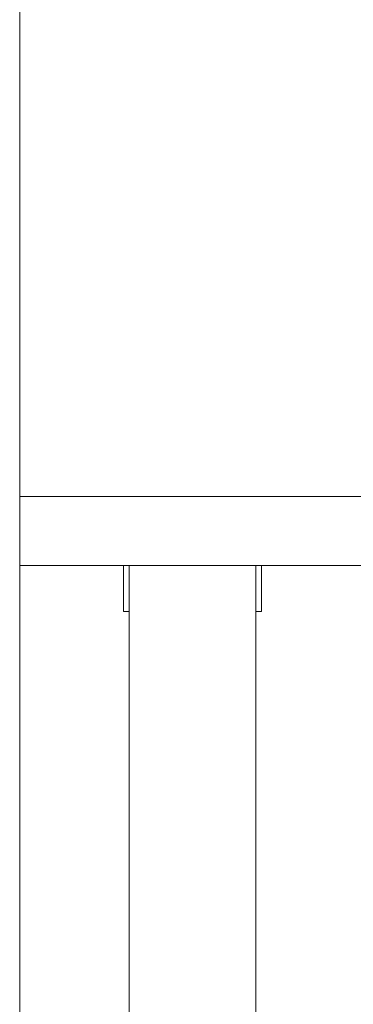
# Model space of a CAD drawing. Header units: millimetres. Extents: x -261 to 187, y -214 to 106.
# Tile 121 of 256: x -217.829 to -217.684, y -150.769 to -150.342. Entities that reach past the tile are written whole.
import ezdxf

# ---------------------------------------------------------------- set-up
doc = ezdxf.new("R2010")
doc.units = ezdxf.units.MM
doc.header["$LTSCALE"] = 0.005
doc.header["$MEASUREMENT"] = 0
doc.layers.add('IFC-Janela-Contorno', color=9, linetype='Continuous', lineweight=5)
doc.layers.add('IFC-Parede padrão-Contorno', color=9, linetype='Continuous', lineweight=5)

msp = doc.modelspace()

# ---------------------------------------------------------------- linework, layer by layer
at = {"layer": 'IFC-Janela-Contorno', "lineweight": 5}
for p, q in [((-217.82907, -150.55305), (-217.82907, -150.54901)), ((-217.82907, -150.54901), (-217.80944, -150.54901)), ((-217.80944, -150.54901), (-217.67903, -150.54901)), ((-217.82907, -150.57901), (-217.82907, -150.55305)), ((-217.82907, -150.57901), (-217.69552, -150.57901)), ((-217.78407, -150.58089), (-217.78407, -150.57901)), ((-217.78157, -150.57901), (-217.72658, -150.57901)), ((-217.78157, -152.51885), (-217.78157, -150.57901)), ((-217.72658, -152.51885), (-217.72658, -150.57901)), ((-217.72408, -150.59713), (-217.72408, -150.57901)), ((-217.69552, -150.57901), (-217.67908, -150.57901)), ((-217.78407, -150.59901), (-217.78407, -150.58089)), ((-217.72408, -150.59901), (-217.72408, -150.59713)), ((-217.78407, -150.59901), (-217.78157, -150.59901)), ((-217.72658, -150.59901), (-217.72408, -150.59901))]:
    msp.add_line(p, q, dxfattribs=at)
at = {"layer": 'IFC-Parede padrão-Contorno', "lineweight": 5}
for p, q in [((-217.82907, -150.54901), (-217.82907, -149.89725)), ((-217.82907, -152.51885), (-217.82907, -150.57901))]:
    msp.add_line(p, q, dxfattribs=at)

doc.saveas('drawing.dxf')
